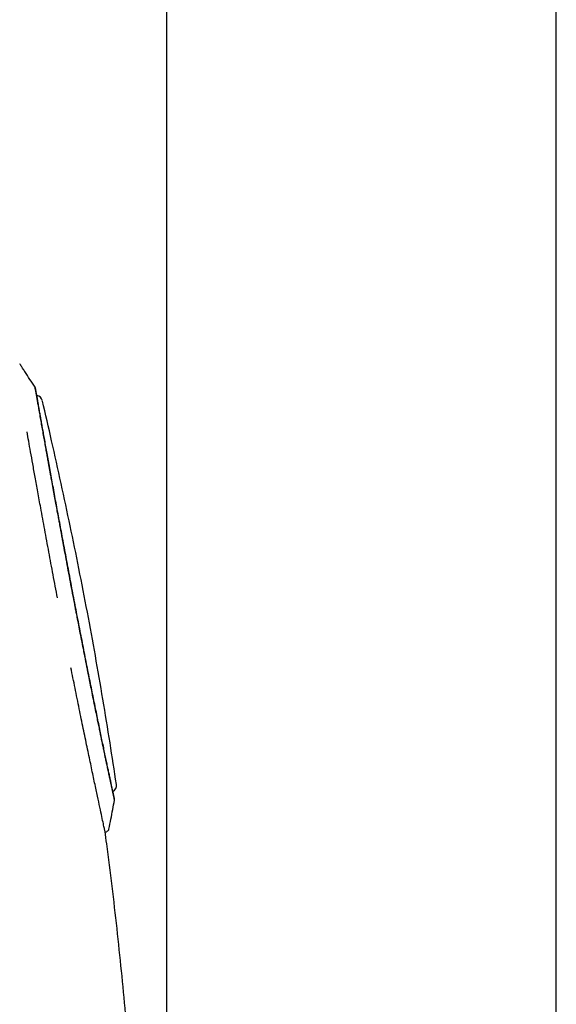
# Model space of a CAD drawing. Header units: millimetres. Extents: x 8 to 827, y 12 to 1643.
# Tile 68 of 134: x 139 to 169, y 1425 to 1480. Entities that reach past the tile are written whole.
import ezdxf

# ---------------------------------------------------------------- set-up
doc = ezdxf.new("R2010")
doc.units = ezdxf.units.MM

msp = doc.modelspace()

# ---------------------------------------------------------------- linework, layer by layer
at = {"color": 7, "linetype": 'Continuous', "lineweight": 30}
for p, q in [((147.108, 1543), (147.108, 1287)), ((169.008, 1287), (169.008, 1543)), ((143.67, 1434.344), (143.742, 1434.363))]:
    msp.add_line(p, q, dxfattribs=at)
for centre, start, end in [((139.755, 1458.485), 13.2715, 78.8652), ((143.905, 1436.964), 300.2884, 8.3779)]:
    msp.add_arc(centre, 0.4, start, end, dxfattribs=at)
for points, knots in [([(139.733, 1459.344), (139.541, 1459.637), (139.308, 1459.992), (139.058, 1460.374), (138.963, 1460.519), (138.909, 1460.602), (138.872, 1460.659)], [0, 0, 0, 0, 0.668534, 0.810498, 0.8709116, 1, 1, 1, 1]), ([(139.763, 1459.262), (139.76, 1459.278), (139.754, 1459.308), (139.739, 1459.333), (139.732, 1459.346)], [0, 0, 0, 0, 0.511841, 1, 1, 1, 1]), ([(141.874, 1447.601), (141.833, 1447.816), (141.752, 1448.245), (141.631, 1448.888), (141.512, 1449.524), (141.395, 1450.15), (141.315, 1450.588), (141.268, 1450.842), (141.253, 1450.921), (141.239, 1451), (141.224, 1451.079), (141.211, 1451.151), (141.195, 1451.239), (141.174, 1451.35), (141.147, 1451.5), (141.111, 1451.696), (141.066, 1451.939), (141.011, 1452.235), (140.95, 1452.569), (140.882, 1452.939), (140.808, 1453.342), (140.729, 1453.776), (140.665, 1454.126), (140.622, 1454.363), (140.604, 1454.461), (140.594, 1454.519), (140.586, 1454.56), (140.569, 1454.655), (140.541, 1454.809), (140.501, 1455.03), (140.456, 1455.28), (140.406, 1455.562), (140.35, 1455.875), (140.29, 1456.211), (140.227, 1456.565), (140.164, 1456.922), (140.101, 1457.276), (140.04, 1457.622), (139.997, 1457.865), (139.973, 1458.007), (139.964, 1458.055), (139.958, 1458.092), (139.951, 1458.128), (139.945, 1458.165), (139.93, 1458.249), (139.91, 1458.361), (139.886, 1458.497), (139.865, 1458.616), (139.845, 1458.73), (139.825, 1458.837), (139.806, 1458.942), (139.788, 1459.043), (139.772, 1459.132), (139.759, 1459.203), (139.749, 1459.255), (139.742, 1459.293), (139.737, 1459.317), (139.735, 1459.332), (139.733, 1459.339), (139.733, 1459.342), (139.732, 1459.343), (139.732, 1459.344), (139.732, 1459.345), (139.732, 1459.345), (139.732, 1459.346), (139.732, 1459.344), (139.732, 1459.343)], [0, 0, 0, 0, 0.035225, 0.070336, 0.105334, 0.140219, 0.174491, 0.178971, 0.183449, 0.187925, 0.1924, 0.196872, 0.20037, 0.207407, 0.216048, 0.226295, 0.241225, 0.258622, 0.278488, 0.300823, 0.325629, 0.352906, 0.382655, 0.393492, 0.399766, 0.402303, 0.405047, 0.407999, 0.421611, 0.436477, 0.453902, 0.47459, 0.498009, 0.524159, 0.55304, 0.58465, 0.616613, 0.650947, 0.687645, 0.69593, 0.700303, 0.704728, 0.709204, 0.713732, 0.718312, 0.740598, 0.75778, 0.77559, 0.794028, 0.813095, 0.832792, 0.855246, 0.87968, 0.901686, 0.92177, 0.939931, 0.956169, 0.968867, 0.980074, 0.982763, 0.98535, 0.987835, 0.990217, 0.992497, 0.994674, 1, 1, 1, 1]), ([(144.191, 1436.226), (144.191, 1436.227), (144.191, 1436.228), (144.188, 1436.24), (144.185, 1436.257), (144.18, 1436.28), (144.174, 1436.305), (144.168, 1436.333), (144.162, 1436.36), (144.155, 1436.392), (144.147, 1436.429), (144.138, 1436.475), (144.127, 1436.526), (144.109, 1436.606), (144.084, 1436.724), (144.047, 1436.895), (144.006, 1437.089), (143.96, 1437.307), (143.908, 1437.547), (143.853, 1437.81), (143.793, 1438.095), (143.728, 1438.4), (143.66, 1438.726), (143.588, 1439.071), (143.512, 1439.436), (143.433, 1439.819), (143.35, 1440.22), (143.264, 1440.638), (143.176, 1441.071), (143.085, 1441.518), (142.992, 1441.978), (142.896, 1442.451), (142.799, 1442.935), (142.701, 1443.43), (142.601, 1443.934), (142.5, 1444.447), (142.398, 1444.968), (142.295, 1445.495), (142.192, 1446.026), (142.089, 1446.561), (141.986, 1447.098), (141.883, 1447.637), (141.781, 1448.177), (141.679, 1448.715), (141.578, 1449.252), (141.478, 1449.785), (141.379, 1450.314), (141.282, 1450.837), (141.187, 1451.353), (141.093, 1451.861), (141.002, 1452.36), (140.912, 1452.85), (140.824, 1453.329), (140.74, 1453.795), (140.658, 1454.248), (140.578, 1454.686), (140.502, 1455.109), (140.429, 1455.516), (140.359, 1455.907), (140.293, 1456.279), (140.229, 1456.634), (140.17, 1456.969), (140.114, 1457.284), (140.062, 1457.577), (140.014, 1457.848), (139.975, 1458.07), (139.943, 1458.249), (139.918, 1458.392), (139.894, 1458.525), (139.872, 1458.647), (139.853, 1458.757), (139.839, 1458.835), (139.829, 1458.889), (139.823, 1458.923), (139.818, 1458.954), (139.812, 1458.985), (139.807, 1459.016), (139.801, 1459.049), (139.795, 1459.084), (139.788, 1459.121), (139.782, 1459.157), (139.775, 1459.192), (139.77, 1459.222), (139.766, 1459.245), (139.763, 1459.259), (139.763, 1459.259), (139.763, 1459.259)], [0, 0, 0, 0, 0.008129, 0.016479, 0.024184, 0.031246, 0.037671, 0.043461, 0.048616, 0.053134, 0.059402, 0.065696, 0.072072, 0.07853, 0.093447, 0.108407, 0.123367, 0.138331, 0.153299, 0.168265, 0.183215, 0.198153, 0.213091, 0.228026, 0.242964, 0.257915, 0.272893, 0.287907, 0.302892, 0.317845, 0.332785, 0.347721, 0.362655, 0.377594, 0.392542, 0.407509, 0.422479, 0.437435, 0.452384, 0.467331, 0.482277, 0.497224, 0.512177, 0.52714, 0.542115, 0.557075, 0.572024, 0.586969, 0.601913, 0.616856, 0.631803, 0.64676, 0.661734, 0.676695, 0.691639, 0.706573, 0.721506, 0.736437, 0.751375, 0.76633, 0.781316, 0.796319, 0.811283, 0.826226, 0.841163, 0.856095, 0.86605, 0.876009, 0.885968, 0.89593, 0.905842, 0.915331, 0.919167, 0.922916, 0.926575, 0.930147, 0.934033, 0.938612, 0.943884, 0.949848, 0.956838, 0.964586, 0.973092, 0.982353, 0.992368, 1, 1, 1, 1]), ([(144.3, 1437.023), (144.183, 1437.799), (143.944, 1439.395), (143.549, 1441.806), (143.124, 1444.257), (142.674, 1446.704), (142.203, 1449.133), (141.711, 1451.543), (141.201, 1453.935), (140.68, 1456.276), (140.32, 1457.818), (140.145, 1458.566)], [0, 0, 0, 0, 0.1072808, 0.2205998, 0.3339461, 0.4473201, 0.560721, 0.672122, 0.7835456, 0.8949891, 1, 1, 1, 1]), ([(140.99, 1447.509), (140.909, 1447.94), (140.748, 1448.803), (140.509, 1450.084), (140.275, 1451.342), (140.068, 1452.469), (139.89, 1453.451), (139.74, 1454.279), (139.606, 1455.029), (139.486, 1455.701), (139.379, 1456.302), (139.315, 1456.663), (139.284, 1456.837)], [0, 0, 0, 0, 0.125099, 0.250194, 0.375285, 0.500372, 0.596728, 0.687889, 0.773856, 0.854629, 0.930207, 1, 1, 1, 1]), ([(144.196, 1436.132), (144.196, 1436.132), (144.196, 1436.132), (144.195, 1436.134), (144.194, 1436.142), (144.191, 1436.157), (144.187, 1436.176), (144.182, 1436.2), (144.176, 1436.231), (144.168, 1436.271), (144.158, 1436.318), (144.146, 1436.373), (144.134, 1436.431), (144.122, 1436.49), (144.111, 1436.544), (144.101, 1436.591), (144.093, 1436.629), (144.087, 1436.659), (144.08, 1436.691), (144.072, 1436.731), (144.061, 1436.78), (144.049, 1436.835), (144.031, 1436.92), (144.005, 1437.043), (143.967, 1437.218), (143.923, 1437.425), (143.87, 1437.669), (143.813, 1437.936), (143.757, 1438.2), (143.705, 1438.443), (143.657, 1438.671), (143.607, 1438.905), (143.556, 1439.151), (143.502, 1439.408), (143.446, 1439.677), (143.389, 1439.958), (143.329, 1440.25), (143.265, 1440.561), (143.192, 1440.917), (143.107, 1441.337), (143.014, 1441.8), (142.921, 1442.264), (142.835, 1442.693), (142.757, 1443.083), (142.692, 1443.411), (142.638, 1443.68), (142.605, 1443.85), (142.584, 1443.956), (142.567, 1444.041), (142.543, 1444.162), (142.511, 1444.321), (142.48, 1444.48), (142.425, 1444.759), (142.349, 1445.146), (142.255, 1445.626), (142.175, 1446.038), (142.107, 1446.387), (142.052, 1446.675), (142.004, 1446.924), (141.963, 1447.135), (141.93, 1447.307), (141.905, 1447.44), (141.887, 1447.533), (141.878, 1447.582), (141.874, 1447.601)], [0, 0, 0, 0, 0.000885, 0.011699, 0.025388, 0.041953, 0.053809, 0.066797, 0.080916, 0.096481, 0.113124, 0.128237, 0.144084, 0.157806, 0.169404, 0.178876, 0.186353, 0.191618, 0.196026, 0.204131, 0.212723, 0.221802, 0.231366, 0.253264, 0.277351, 0.303629, 0.332099, 0.362763, 0.389993, 0.411673, 0.431911, 0.452344, 0.472972, 0.493795, 0.514813, 0.536028, 0.557438, 0.579044, 0.602515, 0.631559, 0.663808, 0.693216, 0.719782, 0.743507, 0.764393, 0.778783, 0.791428, 0.794451, 0.797355, 0.8063, 0.815731, 0.824928, 0.83389, 0.863985, 0.891092, 0.915209, 0.933404, 0.949428, 0.963281, 0.974964, 0.984477, 0.99182, 0.996995, 1, 1, 1, 1]), ([(143.67, 1434.344), (143.667, 1434.357), (143.662, 1434.381), (143.621, 1434.575), (143.554, 1434.884), (143.462, 1435.316), (143.345, 1435.864), (143.204, 1436.524), (143.042, 1437.29), (142.86, 1438.155), (142.66, 1439.111), (142.445, 1440.148), (142.217, 1441.259), (141.984, 1442.403), (141.826, 1443.196), (141.75, 1443.58)], [0, 0, 0, 0, 0.076634, 0.153626, 0.23068, 0.307799, 0.384983, 0.462236, 0.539558, 0.616951, 0.694418, 0.771959, 0.849577, 0.927274, 1, 1, 1, 1]), ([(143.884, 1434.507), (143.92, 1434.696), (144.024, 1435.238), (144.128, 1435.78), (144.196, 1436.132)], [0, 0, 0, 0, 0.3488671, 1, 1, 1, 1]), ([(144.195, 1436.133), (144.197, 1436.148), (144.202, 1436.179), (144.195, 1436.21), (144.191, 1436.227)], [0, 0, 0, 0, 0.4803256, 1, 1, 1, 1]), ([(145.768, 1394.939), (145.769, 1395.851), (145.771, 1397.676), (145.767, 1400.414), (145.752, 1403.151), (145.721, 1405.888), (145.673, 1408.43), (145.609, 1410.775), (145.534, 1412.924), (145.438, 1415.072), (145.324, 1417.22), (145.184, 1419.448), (145.016, 1421.758), (144.818, 1424.149), (144.593, 1426.536), (144.343, 1428.92), (144.065, 1431.301), (143.838, 1433.12), (143.695, 1434.145), (143.663, 1434.378)], [0, 0, 0, 0, 0.069243, 0.138492, 0.207742, 0.276987, 0.346227, 0.400626, 0.455024, 0.509421, 0.563814, 0.618202, 0.678892, 0.739569, 0.800228, 0.860868, 0.921487, 0.982089, 1, 1, 1, 1]), ([(143.741, 1434.365), (143.759, 1434.371), (143.794, 1434.384), (143.838, 1434.421), (143.871, 1434.467), (143.881, 1434.503), (143.886, 1434.521)], [0, 0, 0, 0, 0.2451381, 0.500128, 0.7550475, 1, 1, 1, 1])]:
    msp.add_open_spline(points, degree=3, knots=knots, dxfattribs=at)

doc.saveas('drawing.dxf')
